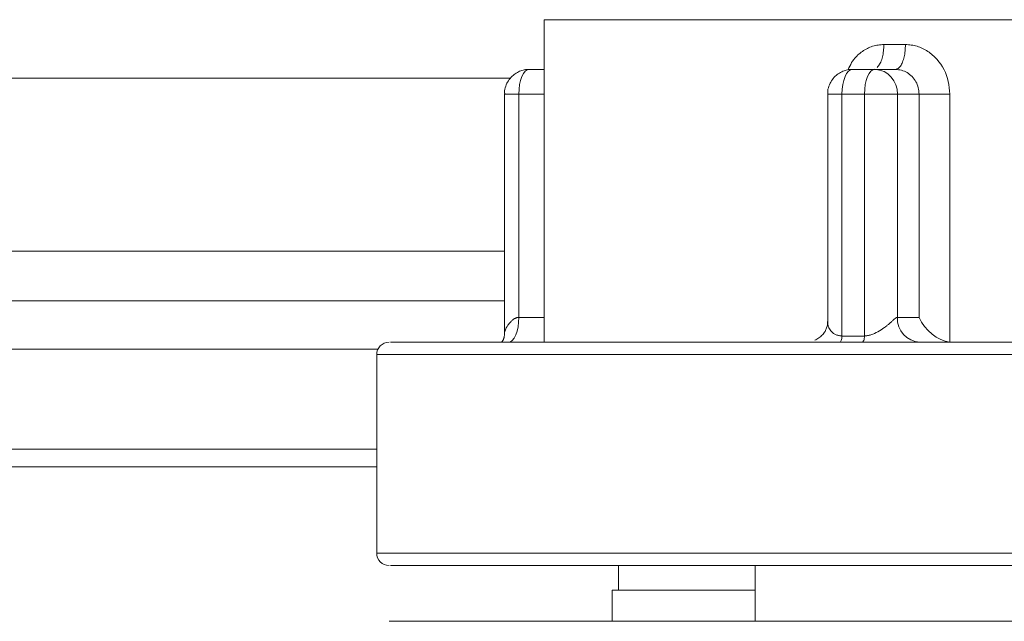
# Model space of a CAD drawing. Extents: x 193 to 943, y 26 to 526.
# Tile 8 of 207: x 245.11 to 247.1, y 130.31 to 131.52. Entities that reach past the tile are written whole.
import ezdxf

# ---------------------------------------------------------------- set-up
doc = ezdxf.new("R2010")
doc.units = 0
doc.layers.get('0').update_dxf_attribs({"lineweight": 25})
doc.layers.add('KG4_HLS_SYA', color=7, linetype='Continuous', lineweight=25)

# ---------------------------------------------------------------- blocks, each defined once
blk = doc.blocks.new('Blockreferenz-A069I1I67N', base_point=(228.0184, 113.7595))
at = {"color": 0, "lineweight": 9}
for p, q in [((246.1684, 131.522), (246.1684, 130.872)), ((246.8757, 131.522), (246.1684, 131.522)), ((248.6184, 131.522), (246.8757, 131.522)), ((246.1124, 131.4145), (246.1102, 131.4131)), ((246.1147, 131.4159), (246.1124, 131.4145)), ((246.1171, 131.4171), (246.1147, 131.4159)), ((246.1193, 131.4181), (246.1171, 131.4171)), ((246.1216, 131.419), (246.1193, 131.4181)), ((246.1239, 131.4198), (246.1216, 131.419)), ((246.1262, 131.4205), (246.1239, 131.4198)), ((246.1286, 131.421), (246.1262, 131.4205)), ((246.1309, 131.4214), (246.1286, 131.421)), ((246.1322, 131.4216), (246.1309, 131.4214)), ((246.1335, 131.4217), (246.1322, 131.4216)), ((246.1348, 131.4218), (246.1335, 131.4217)), ((246.1361, 131.4219), (246.1348, 131.4218)), ((246.1374, 131.4219), (246.1361, 131.4219)), ((246.1387, 131.422), (246.1374, 131.4219)), ((246.1684, 131.422), (246.1387, 131.422)), ((246.7643, 131.4145), (246.762, 131.4131)), ((246.7666, 131.4159), (246.7643, 131.4145)), ((246.769, 131.4171), (246.7666, 131.4159)), ((246.7712, 131.4181), (246.769, 131.4171)), ((246.7735, 131.419), (246.7712, 131.4181)), ((246.7758, 131.4198), (246.7735, 131.419)), ((246.7781, 131.4205), (246.7758, 131.4198)), ((246.7804, 131.421), (246.7781, 131.4205)), ((246.7828, 131.4214), (246.7804, 131.421)), ((246.7841, 131.4216), (246.7828, 131.4214)), ((246.7854, 131.4217), (246.7841, 131.4216)), ((246.7867, 131.4218), (246.7854, 131.4217)), ((246.788, 131.4219), (246.7867, 131.4218)), ((246.7892, 131.4219), (246.788, 131.4219)), ((246.7905, 131.422), (246.7892, 131.4219)), ((246.7906, 131.422), (246.8359, 131.422)), ((246.8359, 131.422), (246.8773, 131.422)), ((246.0937, 131.3938), (246.0923, 131.3909)), ((246.0951, 131.3964), (246.0937, 131.3938)), ((246.0967, 131.3989), (246.0951, 131.3964)), ((246.0983, 131.4014), (246.0967, 131.3989)), ((246.1001, 131.4037), (246.0983, 131.4014)), ((246.102, 131.4059), (246.1001, 131.4037)), ((246.104, 131.408), (246.102, 131.4059)), ((246.1059, 131.4098), (246.104, 131.408)), ((246.108, 131.4115), (246.1059, 131.4098)), ((246.1102, 131.4131), (246.108, 131.4115)), ((246.7456, 131.3938), (246.7442, 131.3909)), ((246.747, 131.3964), (246.7456, 131.3938)), ((246.7485, 131.3989), (246.747, 131.3964)), ((246.7502, 131.4014), (246.7485, 131.3989)), ((246.7519, 131.4037), (246.7502, 131.4014)), ((246.7538, 131.4059), (246.7519, 131.4037)), ((246.7558, 131.408), (246.7538, 131.4059)), ((246.7578, 131.4098), (246.7558, 131.408)), ((246.7599, 131.4115), (246.7578, 131.4098)), ((246.762, 131.4131), (246.7599, 131.4115)), ((246.0889, 131.3789), (246.0888, 131.3758)), ((246.0888, 131.3758), (246.0889, 131.3752)), ((246.0893, 131.382), (246.0889, 131.3789)), ((246.0889, 131.3752), (246.0889, 131.3745)), ((246.0889, 131.3745), (246.089, 131.3739)), ((246.089, 131.3739), (246.0891, 131.3733)), ((246.0901, 131.385), (246.0893, 131.382)), ((246.0911, 131.388), (246.0901, 131.385)), ((246.0923, 131.3909), (246.0911, 131.388)), ((246.7408, 131.3789), (246.7407, 131.3758)), ((246.7407, 131.3758), (246.7408, 131.3752)), ((246.7412, 131.382), (246.7408, 131.3789)), ((246.7408, 131.3752), (246.7408, 131.3745)), ((246.7408, 131.3745), (246.7409, 131.3739)), ((246.7409, 131.3739), (246.7409, 131.3733)), ((246.7419, 131.385), (246.7412, 131.382)), ((246.7429, 131.388), (246.7419, 131.385)), ((246.7442, 131.3909), (246.7429, 131.388)), ((246.0887, 131.372), (246.0887, 130.8902)), ((246.0891, 131.3733), (246.0892, 131.3727)), ((246.0892, 131.3727), (246.0892, 131.372)), ((246.7406, 131.372), (246.7406, 130.9123)), ((246.7409, 131.3733), (246.741, 131.3727)), ((246.741, 131.3727), (246.7411, 131.372)), ((246.0887, 130.9557), (235.8248, 130.9557)), ((246.737, 130.8975), (246.7361, 130.8957)), ((246.7378, 130.8993), (246.737, 130.8975)), ((246.7385, 130.9011), (246.7378, 130.8993)), ((246.7391, 130.9029), (246.7385, 130.9011)), ((246.7396, 130.9046), (246.7391, 130.9029)), ((246.7399, 130.9061), (246.7396, 130.9046)), ((246.7401, 130.9076), (246.7399, 130.9061)), ((246.7403, 130.9091), (246.7401, 130.9076)), ((246.7404, 130.9106), (246.7403, 130.9091)), ((246.7405, 130.912), (246.7404, 130.9106)), ((246.7405, 130.9135), (246.7405, 130.912)), ((246.0865, 130.8776), (246.0861, 130.8768)), ((246.0869, 130.8785), (246.0865, 130.8776)), ((246.0872, 130.8795), (246.0869, 130.8785)), ((246.0875, 130.8806), (246.0872, 130.8795)), ((246.0878, 130.8817), (246.0875, 130.8806)), ((246.0881, 130.8828), (246.0878, 130.8817)), ((246.0883, 130.8841), (246.0881, 130.8828)), ((246.0884, 130.8854), (246.0883, 130.8841)), ((246.0885, 130.8867), (246.0884, 130.8854)), ((246.0886, 130.8881), (246.0885, 130.8867)), ((246.0887, 130.8909), (246.0886, 130.8895)), ((246.0886, 130.8895), (246.0886, 130.8881)), ((246.7188, 130.8783), (246.7167, 130.8771)), ((246.7209, 130.8796), (246.7188, 130.8783)), ((246.723, 130.8809), (246.7209, 130.8796)), ((246.7249, 130.8823), (246.723, 130.8809)), ((246.7268, 130.8838), (246.7249, 130.8823)), ((246.7284, 130.8853), (246.7268, 130.8838)), ((246.73, 130.8869), (246.7284, 130.8853)), ((246.7314, 130.8885), (246.73, 130.8869)), ((246.7328, 130.8903), (246.7314, 130.8885)), ((246.734, 130.8921), (246.7328, 130.8903)), ((246.7352, 130.8939), (246.734, 130.8921)), ((246.7361, 130.8957), (246.7352, 130.8939)), ((236.8082, 130.8577), (245.8333, 130.8577)), ((245.8589, 130.872), (245.8588, 130.872)), ((245.8588, 130.872), (245.8588, 130.872)), ((245.8588, 130.872), (245.8588, 130.872)), ((245.8588, 130.872), (245.8588, 130.872)), ((245.8588, 130.872), (245.8588, 130.872)), ((245.8588, 130.872), (245.8588, 130.872)), ((245.8588, 130.872), (245.8588, 130.872)), ((245.8588, 130.872), (245.8588, 130.872)), ((245.8588, 130.872), (245.8588, 130.872)), ((245.8588, 130.872), (245.8588, 130.872)), ((245.8588, 130.872), (245.8588, 130.872)), ((245.8588, 130.872), (245.8588, 130.872)), ((245.8588, 130.872), (245.8588, 130.872)), ((245.8591, 130.872), (245.8589, 130.872)), ((245.8596, 130.872), (245.8591, 130.872)), ((245.8604, 130.872), (245.8596, 130.872)), ((245.8617, 130.872), (245.8604, 130.872)), ((245.8645, 130.872), (245.8617, 130.872)), ((245.8683, 130.872), (245.8645, 130.872)), ((245.8731, 130.872), (245.8683, 130.872)), ((245.8787, 130.872), (245.8731, 130.872)), ((245.8851, 130.872), (245.8787, 130.872)), ((245.8923, 130.872), (245.8851, 130.872)), ((245.9, 130.872), (245.8923, 130.872)), ((245.9084, 130.872), (245.9, 130.872)), ((245.9174, 130.872), (245.9084, 130.872)), ((245.9271, 130.872), (245.9174, 130.872)), ((245.9375, 130.872), (245.9271, 130.872)), ((245.9485, 130.872), (245.9375, 130.872)), ((245.9603, 130.872), (245.9485, 130.872)), ((245.9728, 130.872), (245.9603, 130.872)), ((245.9859, 130.872), (245.9728, 130.872)), ((245.9998, 130.872), (245.9859, 130.872)), ((246.0143, 130.872), (245.9998, 130.872)), ((246.0295, 130.872), (246.0143, 130.872)), ((246.0453, 130.872), (246.0295, 130.872)), ((246.0618, 130.872), (246.0453, 130.872)), ((246.0789, 130.872), (246.0618, 130.872)), ((246.0966, 130.872), (246.0789, 130.872)), ((246.0823, 130.8721), (246.0819, 130.872)), ((246.0826, 130.8723), (246.0823, 130.8721)), ((246.0829, 130.8724), (246.0826, 130.8723)), ((246.0833, 130.8726), (246.0829, 130.8724)), ((246.0836, 130.8728), (246.0833, 130.8726)), ((246.0839, 130.8732), (246.0836, 130.8728)), ((246.0843, 130.8736), (246.0839, 130.8732)), ((246.0846, 130.8741), (246.0843, 130.8736)), ((246.085, 130.8746), (246.0846, 130.8741)), ((246.0854, 130.8753), (246.085, 130.8746)), ((246.0857, 130.876), (246.0854, 130.8753)), ((246.0861, 130.8768), (246.0857, 130.876)), ((246.1149, 130.872), (246.0966, 130.872)), ((246.1339, 130.872), (246.1149, 130.872)), ((246.1534, 130.872), (246.1339, 130.872)), ((246.1735, 130.872), (246.1534, 130.872)), ((246.1943, 130.872), (246.1735, 130.872)), ((246.2155, 130.872), (246.1943, 130.872)), ((246.2374, 130.872), (246.2155, 130.872)), ((246.2597, 130.872), (246.2374, 130.872)), ((246.2827, 130.872), (246.2597, 130.872)), ((246.3061, 130.872), (246.2827, 130.872)), ((246.3301, 130.872), (246.3061, 130.872)), ((246.3546, 130.872), (246.3301, 130.872)), ((246.3795, 130.872), (246.3546, 130.872)), ((246.405, 130.872), (246.3795, 130.872)), ((246.4309, 130.872), (246.405, 130.872)), ((246.4573, 130.872), (246.4309, 130.872)), ((246.4842, 130.872), (246.4573, 130.872)), ((246.5115, 130.872), (246.4842, 130.872)), ((246.5392, 130.872), (246.5115, 130.872)), ((246.5673, 130.872), (246.5392, 130.872)), ((246.5958, 130.872), (246.5673, 130.872)), ((246.6246, 130.872), (246.5958, 130.872)), ((246.6539, 130.872), (246.6246, 130.872)), ((246.6834, 130.872), (246.6539, 130.872)), ((246.7133, 130.872), (246.6834, 130.872)), ((246.7436, 130.872), (246.7133, 130.872)), ((246.7167, 130.8771), (246.7145, 130.8759)), ((246.7741, 130.872), (246.7436, 130.872)), ((246.805, 130.872), (246.7741, 130.872)), ((246.8361, 130.872), (246.805, 130.872)), ((246.8675, 130.872), (246.8361, 130.872)), ((246.8991, 130.872), (246.8675, 130.872)), ((246.931, 130.872), (246.8991, 130.872)), ((246.9631, 130.872), (246.931, 130.872)), ((246.9954, 130.872), (246.9631, 130.872)), ((247.028, 130.872), (246.9954, 130.872)), ((247.0606, 130.872), (247.028, 130.872)), ((247.0935, 130.872), (247.0606, 130.872)), ((247.1265, 130.872), (247.0935, 130.872)), ((245.8309, 130.847), (245.8309, 130.447)), ((236.8082, 130.6567), (245.8309, 130.6567)), ((245.8309, 130.621), (235.0184, 130.621)), ((245.8588, 130.422), (245.8588, 130.422)), ((245.8588, 130.422), (245.8588, 130.422)), ((245.8588, 130.422), (245.8588, 130.422)), ((245.8588, 130.422), (245.8588, 130.422)), ((245.8588, 130.422), (245.8588, 130.422)), ((245.8588, 130.422), (245.8588, 130.422)), ((245.8588, 130.422), (245.8588, 130.422)), ((245.8588, 130.422), (245.8588, 130.422)), ((245.8588, 130.422), (245.8588, 130.422)), ((245.8588, 130.422), (245.8588, 130.422)), ((245.8588, 130.422), (245.8588, 130.422)), ((245.8588, 130.422), (245.8588, 130.422)), ((245.8588, 130.422), (245.8588, 130.422)), ((245.8588, 130.422), (245.8588, 130.422)), ((245.8588, 130.422), (245.8588, 130.422)), ((245.8588, 130.422), (245.8588, 130.422)), ((245.8588, 130.422), (245.8588, 130.422)), ((245.8588, 130.422), (245.8588, 130.422)), ((245.8588, 130.422), (245.8588, 130.422)), ((245.8588, 130.422), (245.8588, 130.422)), ((245.8588, 130.422), (245.8588, 130.422)), ((245.8588, 130.422), (245.8588, 130.422)), ((245.8588, 130.422), (245.8588, 130.422)), ((245.8588, 130.422), (245.8588, 130.422)), ((245.8588, 130.422), (245.8588, 130.422)), ((245.8588, 130.422), (245.8589, 130.422)), ((245.8589, 130.422), (245.8589, 130.422)), ((245.8589, 130.422), (245.8589, 130.422)), ((245.8589, 130.422), (245.8589, 130.422)), ((245.8589, 130.422), (245.8589, 130.422)), ((245.8589, 130.422), (245.8589, 130.422)), ((245.8589, 130.422), (245.8589, 130.422)), ((245.8589, 130.422), (245.859, 130.422)), ((245.859, 130.422), (245.859, 130.422)), ((245.859, 130.422), (245.859, 130.422)), ((245.859, 130.422), (245.859, 130.422)), ((245.859, 130.422), (245.859, 130.422)), ((245.859, 130.422), (245.8591, 130.422)), ((245.8591, 130.422), (245.8591, 130.422)), ((245.8591, 130.422), (245.8591, 130.422)), ((245.8591, 130.422), (245.8596, 130.422)), ((245.8596, 130.422), (245.8604, 130.422)), ((245.8604, 130.422), (245.8617, 130.422)), ((245.8617, 130.422), (245.8645, 130.422)), ((245.8645, 130.422), (245.8683, 130.422)), ((245.8683, 130.422), (245.8731, 130.422)), ((245.8731, 130.422), (245.8787, 130.422)), ((245.8787, 130.422), (245.8851, 130.422)), ((245.8851, 130.422), (245.8923, 130.422)), ((245.8923, 130.422), (245.9, 130.422)), ((245.9, 130.422), (245.9084, 130.422)), ((245.9084, 130.422), (245.9174, 130.422)), ((245.9174, 130.422), (245.9271, 130.422)), ((245.9271, 130.422), (245.9375, 130.422)), ((245.9375, 130.422), (245.9485, 130.422)), ((245.9485, 130.422), (245.9603, 130.422)), ((245.9603, 130.422), (245.9728, 130.422)), ((245.9728, 130.422), (245.9859, 130.422)), ((245.9859, 130.422), (245.9998, 130.422)), ((245.9998, 130.422), (246.0143, 130.422)), ((246.0143, 130.422), (246.0295, 130.422)), ((246.0295, 130.422), (246.0453, 130.422)), ((246.0453, 130.422), (246.0618, 130.422)), ((246.0618, 130.422), (246.0789, 130.422)), ((246.0789, 130.422), (246.0966, 130.422)), ((246.0966, 130.422), (246.1149, 130.422)), ((246.1149, 130.422), (246.1339, 130.422)), ((246.1339, 130.422), (246.1534, 130.422)), ((246.1534, 130.422), (246.1735, 130.422)), ((246.1735, 130.422), (246.1943, 130.422)), ((246.1943, 130.422), (246.2155, 130.422)), ((246.2155, 130.422), (246.2374, 130.422)), ((246.2374, 130.422), (246.2597, 130.422)), ((246.2597, 130.422), (246.2827, 130.422)), ((246.2827, 130.422), (246.3061, 130.422)), ((246.3061, 130.422), (246.3301, 130.422)), ((246.3184, 130.422), (246.3184, 130.372)), ((246.3301, 130.422), (246.3546, 130.422)), ((246.3546, 130.422), (246.3795, 130.422)), ((246.3795, 130.422), (246.405, 130.422)), ((246.405, 130.422), (246.4309, 130.422)), ((246.4309, 130.422), (246.4573, 130.422)), ((246.4573, 130.422), (246.4842, 130.422)), ((246.4842, 130.422), (246.5115, 130.422)), ((246.5115, 130.422), (246.5392, 130.422)), ((246.5392, 130.422), (246.5673, 130.422)), ((246.5673, 130.422), (246.5958, 130.422)), ((246.5944, 130.422), (246.5944, 130.3095)), ((246.5958, 130.422), (246.6246, 130.422)), ((246.6246, 130.422), (246.6539, 130.422)), ((246.6539, 130.422), (246.6834, 130.422)), ((246.6834, 130.422), (246.7133, 130.422)), ((246.7133, 130.422), (246.7436, 130.422)), ((246.7436, 130.422), (246.7741, 130.422)), ((246.7741, 130.422), (246.805, 130.422)), ((246.805, 130.422), (246.8361, 130.422)), ((246.8361, 130.422), (246.8675, 130.422)), ((246.8675, 130.422), (246.8991, 130.422)), ((246.8991, 130.422), (246.931, 130.422)), ((246.931, 130.422), (246.9631, 130.422)), ((246.9631, 130.422), (246.9954, 130.422)), ((246.9954, 130.422), (247.028, 130.422)), ((247.028, 130.422), (247.0606, 130.422)), ((247.0606, 130.422), (247.0935, 130.422)), ((247.0935, 130.422), (247.1265, 130.422)), ((246.3059, 130.372), (246.3059, 130.3095)), ((246.5944, 130.372), (246.3059, 130.372)), ((245.8572, 130.3095), (245.8559, 130.3095)), ((245.8586, 130.3095), (245.8572, 130.3095)), ((245.8604, 130.3095), (245.8586, 130.3095)), ((245.8626, 130.3095), (245.8604, 130.3095)), ((245.8654, 130.3095), (245.8626, 130.3095)), ((245.869, 130.3095), (245.8654, 130.3095)), ((245.8735, 130.3095), (245.869, 130.3095)), ((245.8789, 130.3095), (245.8735, 130.3095)), ((245.8851, 130.3095), (245.8789, 130.3095)), ((245.8921, 130.3095), (245.8851, 130.3095)), ((245.8998, 130.3095), (245.8921, 130.3095)), ((245.9083, 130.3095), (245.8998, 130.3095)), ((245.9174, 130.3095), (245.9083, 130.3095)), ((245.9271, 130.3095), (245.9174, 130.3095)), ((245.9376, 130.3095), (245.9271, 130.3095)), ((245.9487, 130.3095), (245.9376, 130.3095)), ((245.9605, 130.3095), (245.9487, 130.3095)), ((245.9729, 130.3095), (245.9605, 130.3095)), ((245.9861, 130.3095), (245.9729, 130.3095)), ((245.9999, 130.3095), (245.9861, 130.3095)), ((246.0144, 130.3095), (245.9999, 130.3095)), ((246.0296, 130.3095), (246.0144, 130.3095)), ((246.0454, 130.3095), (246.0296, 130.3095)), ((246.0618, 130.3095), (246.0454, 130.3095)), ((246.079, 130.3095), (246.0618, 130.3095)), ((246.0967, 130.3095), (246.079, 130.3095)), ((246.115, 130.3095), (246.0967, 130.3095)), ((246.134, 130.3095), (246.115, 130.3095)), ((246.1535, 130.3095), (246.134, 130.3095)), ((246.1737, 130.3095), (246.1535, 130.3095)), ((246.1944, 130.3095), (246.1737, 130.3095)), ((246.2157, 130.3095), (246.1944, 130.3095)), ((246.2375, 130.3095), (246.2157, 130.3095)), ((246.2599, 130.3095), (246.2375, 130.3095)), ((246.2828, 130.3095), (246.2599, 130.3095)), ((246.3063, 130.3095), (246.2828, 130.3095)), ((246.3303, 130.3095), (246.3063, 130.3095)), ((246.3547, 130.3095), (246.3303, 130.3095)), ((246.3797, 130.3095), (246.3547, 130.3095)), ((246.4051, 130.3095), (246.3797, 130.3095)), ((246.4311, 130.3095), (246.4051, 130.3095)), ((246.4574, 130.3095), (246.4311, 130.3095)), ((246.4843, 130.3095), (246.4574, 130.3095)), ((246.5116, 130.3095), (246.4843, 130.3095)), ((246.5393, 130.3095), (246.5116, 130.3095)), ((246.5674, 130.3095), (246.5393, 130.3095)), ((246.5959, 130.3095), (246.5674, 130.3095)), ((246.6248, 130.3095), (246.5959, 130.3095)), ((246.654, 130.3095), (246.6248, 130.3095)), ((246.6836, 130.3095), (246.654, 130.3095)), ((246.7135, 130.3095), (246.6836, 130.3095)), ((246.7437, 130.3095), (246.7135, 130.3095)), ((246.7742, 130.3095), (246.7437, 130.3095)), ((246.8051, 130.3095), (246.7742, 130.3095)), ((246.8362, 130.3095), (246.8051, 130.3095)), ((246.8676, 130.3095), (246.8362, 130.3095)), ((246.8992, 130.3095), (246.8676, 130.3095)), ((246.931, 130.3095), (246.8992, 130.3095)), ((246.9631, 130.3095), (246.931, 130.3095)), ((246.9954, 130.3095), (246.9631, 130.3095)), ((247.0279, 130.3095), (246.9954, 130.3095)), ((247.0606, 130.3095), (247.0279, 130.3095)), ((247.0934, 130.3095), (247.0606, 130.3095)), ((247.1264, 130.3095), (247.0934, 130.3095))]:
    blk.add_line(p, q, dxfattribs=at)
at = {"color": 8, "lineweight": 9, "true_color": 0x808080}
for p, q in [((246.8036, 131.4528), (246.8059, 131.4547)), ((246.8059, 131.4547), (246.8083, 131.4565)), ((246.8083, 131.4565), (246.8107, 131.4582)), ((246.8107, 131.4582), (246.8131, 131.4598)), ((246.8131, 131.4598), (246.8156, 131.4613)), ((246.8156, 131.4613), (246.8181, 131.4628)), ((246.8181, 131.4628), (246.8206, 131.4641)), ((246.8206, 131.4641), (246.8232, 131.4654)), ((246.8232, 131.4654), (246.8259, 131.4666)), ((246.8259, 131.4666), (246.8286, 131.4676)), ((246.8286, 131.4676), (246.8313, 131.4685)), ((246.8313, 131.4685), (246.8341, 131.4694)), ((246.8341, 131.4694), (246.8369, 131.47)), ((246.8369, 131.47), (246.8397, 131.4706)), ((246.8397, 131.4706), (246.8425, 131.471)), ((246.8425, 131.471), (246.8454, 131.4713)), ((246.8454, 131.4713), (246.8482, 131.4716)), ((246.8482, 131.4716), (246.8511, 131.4718)), ((246.8511, 131.4718), (246.854, 131.472)), ((246.8523, 131.4529), (246.8528, 131.456)), ((246.8528, 131.456), (246.8531, 131.4591)), ((246.8531, 131.4591), (246.8534, 131.4623)), ((246.8534, 131.4623), (246.8536, 131.4655)), ((246.8536, 131.4655), (246.8538, 131.4688)), ((246.8538, 131.4688), (246.854, 131.472)), ((246.854, 131.472), (246.8975, 131.472)), ((246.8964, 131.4559), (246.896, 131.4529)), ((246.8967, 131.4591), (246.8964, 131.4559)), ((246.897, 131.4623), (246.8967, 131.4591)), ((246.8972, 131.4655), (246.897, 131.4623)), ((246.8974, 131.4688), (246.8972, 131.4655)), ((246.8975, 131.472), (246.8974, 131.4688)), ((246.8975, 131.472), (246.9005, 131.4718)), ((246.9005, 131.4718), (246.9034, 131.4716)), ((246.9034, 131.4716), (246.9063, 131.4713)), ((246.9063, 131.4713), (246.9093, 131.471)), ((246.9093, 131.471), (246.9122, 131.4706)), ((246.9122, 131.4706), (246.9151, 131.47)), ((246.9151, 131.47), (246.918, 131.4694)), ((246.918, 131.4694), (246.9208, 131.4685)), ((246.9208, 131.4685), (246.9237, 131.4676)), ((246.9237, 131.4676), (246.9265, 131.4666)), ((246.9265, 131.4666), (246.9292, 131.4654)), ((246.9292, 131.4654), (246.932, 131.4641)), ((246.932, 131.4641), (246.9347, 131.4628)), ((246.9347, 131.4628), (246.9373, 131.4614)), ((246.9373, 131.4614), (246.9399, 131.4598)), ((246.9399, 131.4598), (246.9425, 131.4582)), ((246.9425, 131.4582), (246.945, 131.4565)), ((246.945, 131.4565), (246.9475, 131.4547)), ((246.9475, 131.4547), (246.9499, 131.4528)), ((246.787, 131.432), (246.7889, 131.4355)), ((246.7889, 131.4355), (246.7909, 131.4388)), ((246.7909, 131.4388), (246.7932, 131.442)), ((246.7932, 131.442), (246.7951, 131.4444)), ((246.7951, 131.4444), (246.7971, 131.4467)), ((246.7971, 131.4467), (246.7992, 131.4488)), ((246.7992, 131.4488), (246.8014, 131.4509)), ((246.8014, 131.4509), (246.8036, 131.4528)), ((246.8453, 131.4326), (246.8465, 131.4345)), ((246.8465, 131.4345), (246.8475, 131.4367)), ((246.8475, 131.4367), (246.8485, 131.439)), ((246.8485, 131.439), (246.8495, 131.4415)), ((246.8495, 131.4415), (246.8503, 131.4442)), ((246.8503, 131.4442), (246.8511, 131.447)), ((246.8511, 131.447), (246.8518, 131.4499)), ((246.8518, 131.4499), (246.8523, 131.4529)), ((246.8906, 131.4344), (246.8896, 131.4323)), ((246.8916, 131.4367), (246.8906, 131.4344)), ((246.8925, 131.4391), (246.8916, 131.4367)), ((246.8934, 131.4416), (246.8925, 131.4391)), ((246.8941, 131.4443), (246.8934, 131.4416)), ((246.8949, 131.447), (246.8941, 131.4443)), ((246.8955, 131.4499), (246.8949, 131.447)), ((246.896, 131.4529), (246.8955, 131.4499)), ((246.9499, 131.4528), (246.9523, 131.4508)), ((246.9523, 131.4508), (246.9546, 131.4487)), ((246.9546, 131.4487), (246.9568, 131.4466)), ((246.9568, 131.4466), (246.959, 131.4443)), ((246.959, 131.4443), (246.9611, 131.442)), ((246.9611, 131.442), (246.9651, 131.4372)), ((246.9651, 131.4372), (246.9688, 131.4322)), ((246.127, 131.4136), (246.1238, 131.4074)), ((246.1306, 131.4182), (246.127, 131.4136)), ((246.1346, 131.4211), (246.1306, 131.4182)), ((246.1387, 131.422), (246.1346, 131.4211)), ((246.7788, 131.4136), (246.7756, 131.4074)), ((246.7825, 131.4182), (246.7788, 131.4136)), ((246.7817, 131.4211), (246.7834, 131.4247)), ((246.7865, 131.4211), (246.7825, 131.4182)), ((246.7834, 131.4247), (246.7851, 131.4284)), ((246.7851, 131.4284), (246.787, 131.432)), ((246.7906, 131.422), (246.7865, 131.4211)), ((246.8209, 131.4074), (246.8241, 131.4136)), ((246.8241, 131.4136), (246.8278, 131.4182)), ((246.8278, 131.4182), (246.8318, 131.4211)), ((246.8318, 131.4211), (246.8359, 131.422)), ((246.8404, 131.4258), (246.8417, 131.4274)), ((246.8417, 131.4274), (246.8429, 131.4291)), ((246.8429, 131.4291), (246.8441, 131.4308)), ((246.8441, 131.4308), (246.8453, 131.4326)), ((246.8786, 131.4224), (246.8773, 131.422)), ((246.8803, 131.4216), (246.8773, 131.422)), ((246.8799, 131.4228), (246.8786, 131.4224)), ((246.8812, 131.4233), (246.8799, 131.4228)), ((246.8834, 131.4212), (246.8803, 131.4216)), ((246.8825, 131.424), (246.8812, 131.4233)), ((246.8838, 131.4248), (246.8825, 131.424)), ((246.8864, 131.4207), (246.8834, 131.4212)), ((246.885, 131.4258), (246.8838, 131.4248)), ((246.8862, 131.4271), (246.885, 131.4258)), ((246.8874, 131.4286), (246.8862, 131.4271)), ((246.8894, 131.4201), (246.8864, 131.4207)), ((246.8885, 131.4304), (246.8874, 131.4286)), ((246.8896, 131.4323), (246.8885, 131.4304)), ((246.8923, 131.4192), (246.8894, 131.4201)), ((246.8952, 131.4182), (246.8923, 131.4192)), ((246.898, 131.4169), (246.8952, 131.4182)), ((246.9007, 131.4154), (246.898, 131.4169)), ((246.9034, 131.4137), (246.9007, 131.4154)), ((246.9059, 131.4118), (246.9034, 131.4137)), ((246.9688, 131.4322), (246.9723, 131.4268)), ((246.9723, 131.4268), (246.9753, 131.4213)), ((246.9753, 131.4213), (246.978, 131.4156)), ((246.978, 131.4156), (246.9803, 131.4097)), ((246.1009, 131.404), (237.1434, 131.404)), ((246.1211, 131.3998), (246.1192, 131.3912)), ((246.1238, 131.4074), (246.1211, 131.3998)), ((246.773, 131.3998), (246.7711, 131.3912)), ((246.7756, 131.4074), (246.773, 131.3998)), ((246.8164, 131.3912), (246.8183, 131.3998)), ((246.8183, 131.3998), (246.8209, 131.4074)), ((246.9084, 131.4097), (246.9059, 131.4118)), ((246.9107, 131.4074), (246.9084, 131.4097)), ((246.9129, 131.405), (246.9107, 131.4074)), ((246.915, 131.4025), (246.9129, 131.405)), ((246.9169, 131.3998), (246.915, 131.4025)), ((246.9186, 131.397), (246.9169, 131.3998)), ((246.9201, 131.3942), (246.9186, 131.397)), ((246.9213, 131.3912), (246.9201, 131.3942)), ((246.9803, 131.4097), (246.9821, 131.4036)), ((246.9821, 131.4036), (246.9836, 131.3975)), ((246.9836, 131.3975), (246.9847, 131.3912)), ((246.118, 131.3818), (246.1176, 131.372)), ((246.1192, 131.3912), (246.118, 131.3818)), ((246.7698, 131.3818), (246.7694, 131.372)), ((246.7711, 131.3912), (246.7698, 131.3818)), ((246.8148, 131.372), (246.8152, 131.3818)), ((246.8152, 131.3818), (246.8164, 131.3912)), ((246.9223, 131.3881), (246.9213, 131.3912)), ((246.9231, 131.385), (246.9223, 131.3881)), ((246.9238, 131.3818), (246.9231, 131.385)), ((246.9243, 131.3786), (246.9238, 131.3818)), ((246.9247, 131.3753), (246.9243, 131.3786)), ((246.9251, 131.372), (246.9247, 131.3753)), ((246.9847, 131.3912), (246.9856, 131.3848)), ((246.9856, 131.3848), (246.9863, 131.3784)), ((246.9863, 131.3784), (246.987, 131.372)), ((246.1176, 131.372), (246.0887, 131.372)), ((246.1176, 131.372), (246.1176, 130.922)), ((246.1684, 131.372), (246.1176, 131.372)), ((246.7406, 131.372), (246.7694, 131.372)), ((246.7694, 131.372), (246.8148, 131.372)), ((246.7694, 130.8845), (246.7694, 131.372)), ((246.8148, 131.372), (246.8148, 130.8845)), ((246.8812, 131.372), (246.8148, 131.372)), ((246.8812, 131.372), (246.8812, 130.922)), ((246.9251, 131.372), (246.8812, 131.372)), ((246.9251, 130.922), (246.9251, 131.372)), ((246.9251, 131.372), (246.9267, 131.372)), ((246.9267, 131.372), (246.9283, 131.372)), ((246.9283, 131.372), (246.93, 131.372)), ((246.93, 131.372), (246.9318, 131.372)), ((246.9318, 131.372), (246.9337, 131.372)), ((246.9337, 131.372), (246.9357, 131.372)), ((246.9357, 131.372), (246.9379, 131.372)), ((246.9379, 131.372), (246.9403, 131.372)), ((246.9403, 131.372), (246.9428, 131.372)), ((246.9428, 131.372), (246.9455, 131.372)), ((246.9455, 131.372), (246.9482, 131.372)), ((246.9482, 131.372), (246.951, 131.372)), ((246.951, 131.372), (246.9539, 131.372)), ((246.9539, 131.372), (246.9568, 131.372)), ((246.9568, 131.372), (246.9598, 131.372)), ((246.9598, 131.372), (246.9628, 131.372)), ((246.9628, 131.372), (246.9659, 131.372)), ((246.9659, 131.372), (246.9689, 131.372)), ((246.9689, 131.372), (246.9719, 131.372)), ((246.9719, 131.372), (246.975, 131.372)), ((246.975, 131.372), (246.978, 131.372)), ((246.978, 131.372), (246.981, 131.372)), ((246.981, 131.372), (246.984, 131.372)), ((246.984, 131.372), (246.987, 131.372)), ((246.987, 131.372), (246.987, 130.8723)), ((246.0887, 131.0557), (236.8281, 131.0557)), ((246.1048, 130.9165), (246.106, 130.9175)), ((246.106, 130.9175), (246.1072, 130.9184)), ((246.1072, 130.9184), (246.1085, 130.9192)), ((246.1085, 130.9192), (246.1092, 130.9196)), ((246.1092, 130.9196), (246.11, 130.9201)), ((246.11, 130.9201), (246.1107, 130.9204)), ((246.1107, 130.9204), (246.1115, 130.9208)), ((246.1115, 130.9208), (246.1123, 130.9211)), ((246.1123, 130.9211), (246.1131, 130.9213)), ((246.1131, 130.9213), (246.1138, 130.9215)), ((246.1138, 130.9215), (246.1146, 130.9216)), ((246.1146, 130.9216), (246.1153, 130.9218)), ((246.1153, 130.9218), (246.1161, 130.9219)), ((246.1161, 130.9219), (246.1168, 130.9219)), ((246.1168, 130.9219), (246.1176, 130.922)), ((246.1172, 130.9123), (246.1176, 130.922)), ((246.1176, 130.922), (246.1684, 130.922)), ((246.8727, 130.9165), (246.8737, 130.9175)), ((246.8737, 130.9175), (246.8747, 130.9184)), ((246.8747, 130.9184), (246.8758, 130.9192)), ((246.8758, 130.9192), (246.8763, 130.9196)), ((246.8763, 130.9196), (246.8768, 130.9201)), ((246.8768, 130.9201), (246.8773, 130.9204)), ((246.8773, 130.9204), (246.8778, 130.9208)), ((246.8778, 130.9208), (246.8783, 130.9211)), ((246.8783, 130.9211), (246.8788, 130.9213)), ((246.8788, 130.9213), (246.8792, 130.9215)), ((246.8792, 130.9215), (246.8796, 130.9216)), ((246.8796, 130.9216), (246.88, 130.9218)), ((246.88, 130.9218), (246.8804, 130.9219)), ((246.8804, 130.9219), (246.8808, 130.9219)), ((246.8808, 130.9219), (246.8812, 130.922)), ((246.8812, 130.922), (246.9251, 130.922)), ((246.0905, 130.897), (246.0912, 130.8988)), ((246.0912, 130.8988), (246.0921, 130.9008)), ((246.0921, 130.9008), (246.0927, 130.9018)), ((246.0927, 130.9018), (246.0933, 130.9029)), ((246.0933, 130.9029), (246.0939, 130.9039)), ((246.0939, 130.9039), (246.0946, 130.905)), ((246.0946, 130.905), (246.0954, 130.9061)), ((246.0954, 130.9061), (246.0962, 130.9071)), ((246.0962, 130.9071), (246.0967, 130.9078)), ((246.0967, 130.9078), (246.0972, 130.9085)), ((246.0972, 130.9085), (246.0977, 130.9092)), ((246.0977, 130.9092), (246.0983, 130.9098)), ((246.0983, 130.9098), (246.0989, 130.9105)), ((246.0989, 130.9105), (246.0994, 130.9112)), ((246.0994, 130.9112), (246.0998, 130.9116)), ((246.0998, 130.9116), (246.1001, 130.912)), ((246.1001, 130.912), (246.1005, 130.9124)), ((246.1005, 130.9124), (246.1008, 130.9127)), ((246.1008, 130.9127), (246.1012, 130.9131)), ((246.1012, 130.9131), (246.1016, 130.9135)), ((246.1016, 130.9135), (246.1026, 130.9145)), ((246.1026, 130.9145), (246.1037, 130.9156)), ((246.1037, 130.9156), (246.1048, 130.9165)), ((246.114, 130.8942), (246.116, 130.9029)), ((246.116, 130.9029), (246.1172, 130.9123)), ((246.7406, 130.9124), (246.7406, 130.9122)), ((246.7406, 130.9122), (246.7406, 130.912)), ((246.7406, 130.912), (246.7406, 130.9118)), ((246.7406, 130.9118), (246.7406, 130.9116)), ((246.7406, 130.9116), (246.7406, 130.9114)), ((246.7406, 130.9114), (246.7406, 130.9112)), ((246.7406, 130.9112), (246.7407, 130.9095)), ((246.7407, 130.9095), (246.7409, 130.9077)), ((246.7409, 130.9077), (246.7413, 130.906)), ((246.7413, 130.906), (246.7418, 130.9042)), ((246.7418, 130.9042), (246.7424, 130.9025)), ((246.7424, 130.9025), (246.7432, 130.9008)), ((246.7432, 130.9008), (246.7443, 130.8988)), ((246.7443, 130.8988), (246.7456, 130.8968)), ((246.8482, 130.8968), (246.8512, 130.8988)), ((246.8512, 130.8988), (246.8541, 130.9008)), ((246.8541, 130.9008), (246.8555, 130.9018)), ((246.8555, 130.9018), (246.8569, 130.9029)), ((246.8569, 130.9029), (246.8582, 130.9039)), ((246.8582, 130.9039), (246.8596, 130.905)), ((246.8596, 130.905), (246.8609, 130.9061)), ((246.8609, 130.9061), (246.8622, 130.9071)), ((246.8622, 130.9071), (246.863, 130.9078)), ((246.863, 130.9078), (246.8638, 130.9085)), ((246.8638, 130.9085), (246.8646, 130.9092)), ((246.8646, 130.9092), (246.8653, 130.9098)), ((246.8653, 130.9098), (246.8661, 130.9105)), ((246.8661, 130.9105), (246.8668, 130.9112)), ((246.8668, 130.9112), (246.8673, 130.9116)), ((246.8673, 130.9116), (246.8677, 130.912)), ((246.8677, 130.912), (246.8681, 130.9124)), ((246.8681, 130.9124), (246.8685, 130.9127)), ((246.8685, 130.9127), (246.869, 130.9131)), ((246.869, 130.9131), (246.8694, 130.9135)), ((246.8694, 130.9135), (246.8705, 130.9145)), ((246.8705, 130.9145), (246.8716, 130.9156)), ((246.8716, 130.9156), (246.8727, 130.9165)), ((246.0887, 130.8899), (246.089, 130.8916)), ((246.089, 130.8916), (246.0894, 130.8934)), ((246.0894, 130.8934), (246.0899, 130.8951)), ((246.0899, 130.8951), (246.0905, 130.897)), ((246.1045, 130.8758), (246.1082, 130.8805)), ((246.1082, 130.8805), (246.1114, 130.8867)), ((246.1114, 130.8867), (246.114, 130.8942)), ((246.7456, 130.8968), (246.747, 130.895)), ((246.747, 130.895), (246.7487, 130.8932)), ((246.7487, 130.8932), (246.7506, 130.8915)), ((246.7506, 130.8915), (246.7526, 130.8899)), ((246.7526, 130.8899), (246.7538, 130.8891)), ((246.7538, 130.8891), (246.7551, 130.8883)), ((246.7551, 130.8883), (246.7564, 130.8876)), ((246.7564, 130.8876), (246.7578, 130.8869)), ((246.7578, 130.8869), (246.7593, 130.8864)), ((246.7593, 130.8864), (246.7608, 130.8859)), ((246.7608, 130.8859), (246.7622, 130.8855)), ((246.7622, 130.8855), (246.7636, 130.8853)), ((246.7636, 130.8853), (246.765, 130.885)), ((246.765, 130.885), (246.7665, 130.8848)), ((246.7665, 130.8848), (246.768, 130.8847)), ((246.7679, 130.8757), (246.7686, 130.8776)), ((246.768, 130.8847), (246.7694, 130.8845)), ((246.7686, 130.8776), (246.769, 130.8797)), ((246.769, 130.8797), (246.7693, 130.8821)), ((246.7693, 130.8821), (246.7694, 130.8845)), ((246.7694, 130.8845), (246.8148, 130.8845)), ((246.8132, 130.8757), (246.8139, 130.8776)), ((246.8139, 130.8776), (246.8144, 130.8797)), ((246.8144, 130.8797), (246.8147, 130.8821)), ((246.8147, 130.8821), (246.8148, 130.8845)), ((246.8148, 130.8845), (246.8163, 130.8847)), ((246.8163, 130.8847), (246.8179, 130.8848)), ((246.8179, 130.8848), (246.8195, 130.885)), ((246.8195, 130.885), (246.821, 130.8853)), ((246.821, 130.8853), (246.8226, 130.8855)), ((246.8226, 130.8855), (246.8242, 130.8859)), ((246.8242, 130.8859), (246.8261, 130.8864)), ((246.8261, 130.8864), (246.8279, 130.8869)), ((246.8279, 130.8869), (246.8298, 130.8876)), ((246.8298, 130.8876), (246.8317, 130.8883)), ((246.8317, 130.8883), (246.8335, 130.8891)), ((246.8335, 130.8891), (246.8353, 130.8899)), ((246.8353, 130.8899), (246.8387, 130.8915)), ((246.8387, 130.8915), (246.8419, 130.8932)), ((246.8419, 130.8932), (246.8451, 130.895)), ((246.8451, 130.895), (246.8482, 130.8968)), ((246.0964, 130.872), (246.1006, 130.873)), ((246.1006, 130.873), (246.1045, 130.8758)), ((246.7642, 130.872), (246.7652, 130.8723)), ((246.7652, 130.8723), (246.7662, 130.873)), ((246.7662, 130.873), (246.7671, 130.8741)), ((246.7671, 130.8741), (246.7679, 130.8757)), ((246.8095, 130.872), (246.8105, 130.8723)), ((246.8105, 130.8723), (246.8115, 130.873)), ((246.8115, 130.873), (246.8124, 130.8741)), ((246.8124, 130.8741), (246.8132, 130.8757)), ((245.8309, 130.847), (248.9559, 130.847)), ((245.8309, 130.447), (246.733, 130.447)), ((246.733, 130.447), (248.9559, 130.447))]:
    blk.add_line(p, q, dxfattribs=at)
for centre, major_axis in [((246.8334, 131.3743), (0.0478, -0.0022)), ((246.929, 130.9198), (-0.0478, 0.0022))]:
    blk.add_ellipse(centre, major_axis=major_axis, ratio=1, start_param=0, end_param=1.565965, dxfattribs=at)
at = {"color": 0, "lineweight": 9}
for centre, major_axis, ratio, start_param, end_param in [((246.9704, 130.922), (0.0422, -0.0422), 0.63707, 4.145157, 5.617756), ((245.8559, 130.847), (0, 0.025), 1, 0, 1.570796), ((245.8559, 130.447), (-0.025, 0), 1, 0, 1.570796)]:
    blk.add_ellipse(centre, major_axis=major_axis, ratio=ratio, start_param=start_param, end_param=end_param, dxfattribs=at)

msp = doc.modelspace()

# ---------------------------------------------------------------- block references
at = {"layer": 'KG4_HLS_SYA', "ltscale": 0.25}
msp.add_blockref('Blockreferenz-A069I1I67N', (228.0184, 113.7595), dxfattribs=at)

doc.saveas('drawing.dxf')
